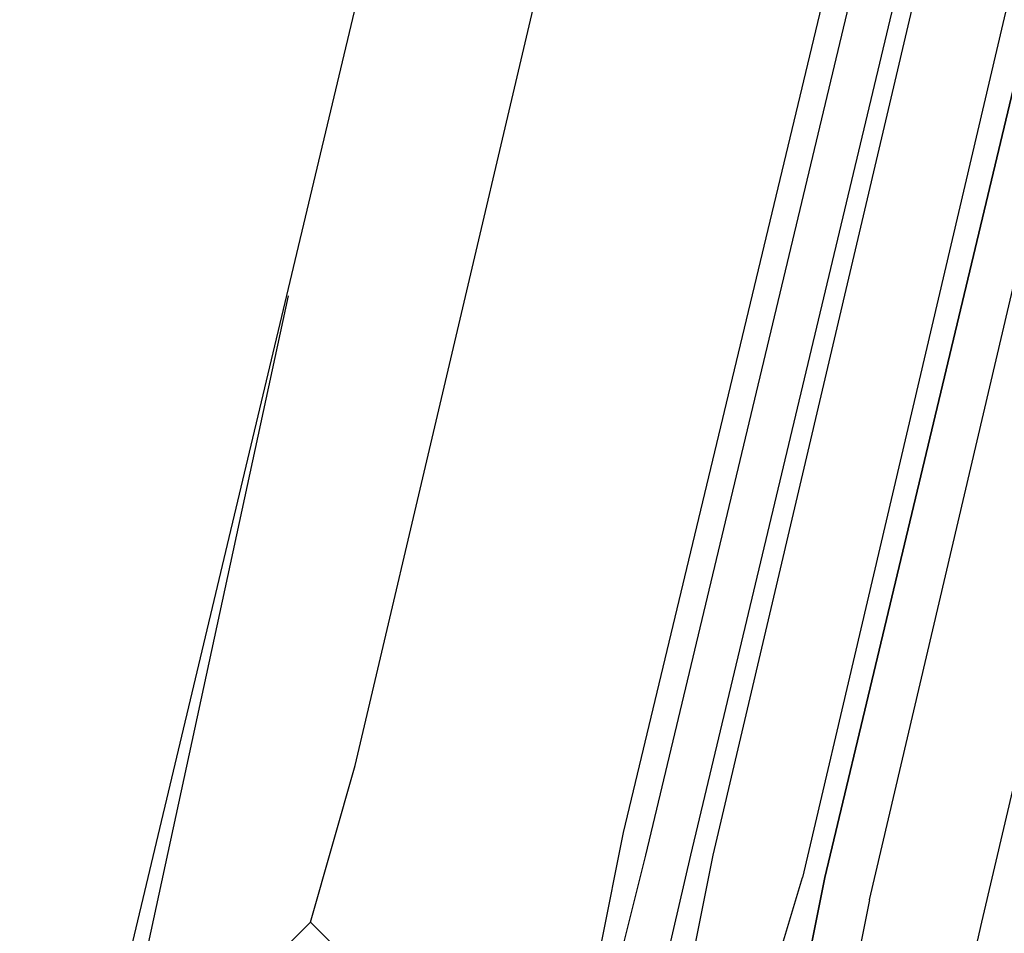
# Model space of a CAD drawing. Header units: feet. Extents: x -79 to 198, y -22 to 181.
# Tile 159 of 256: x 119.267 to 119.854, y 84.158 to 84.702. Entities that reach past the tile are written whole.
import ezdxf

# ---------------------------------------------------------------- set-up
doc = ezdxf.new("R2010")
doc.units = ezdxf.units.FT
doc.layers.add('A-LINEA', color=7, linetype='CONTINUOUS')

msp = doc.modelspace()

# ---------------------------------------------------------------- linework, layer by layer
at = {"layer": 'A-LINEA'}
for p, q in [((120.92, 90.8044), (119.2667, 83.8711)), ((119.4667, 84.2578), (120.16, 87.2044)), ((119.6267, 84.2178), (120.3333, 87.1644)), ((119.64, 84.2044), (120.3467, 87.1644)), ((119.6667, 84.2044), (120.3733, 87.1644)), ((119.68, 84.2044), (120.3733, 87.1511)), ((120.5333, 87.1244), (119.84, 84.1644)), ((119.4267, 84.5378), (119.32, 84.0444)), ((119.44, 84.1644), (119.4667, 84.2578)), ((119.6133, 84.1511), (119.6267, 84.2178)), ((119.6267, 84.1511), (119.64, 84.2044)), ((119.6267, 84.0311), (119.6667, 84.2044)), ((119.84, 84.1644), (119.7467, 83.7644))]:
    msp.add_line(p, q, dxfattribs=at)
for points in [[(119.7733, 84.1778), (120.48, 87.1911), (120.4667, 87.2044), (119.7467, 84.1911), (120.4667, 87.2044), (120.4533, 87.2044), (120.44, 87.2044), (119.7333, 84.1911)], [(119.68, 84.1244), (119.68, 84.1244), (119.6667, 84.1378), (119.68, 84.2044)], [(119.7733, 84.1778), (119.7467, 84.0444), (119.7333, 84.0444), (119.72, 84.0444), (119.72, 84.0578), (119.7467, 84.1911), (119.72, 84.0578), (119.7067, 84.0444), (119.6933, 84.0578), (119.7333, 84.1911)], [(119.4667, 84.1244), (119.4533, 84.1511), (119.44, 84.1644), (119.4267, 84.1511)]]:
    msp.add_lwpolyline(points, dxfattribs=at)

doc.saveas('drawing.dxf')
